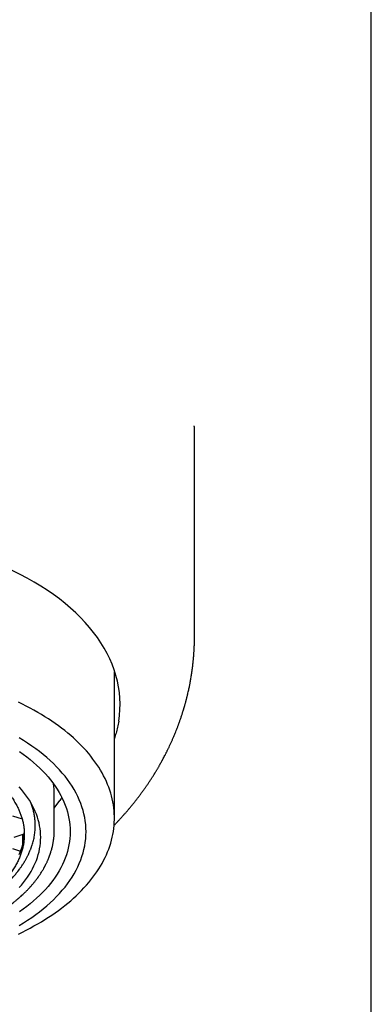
# Model space of a CAD drawing. Header units: millimetres. Extents: x 8 to 692, y 12 to 803.
# Tile 49 of 65: x 309 to 324, y 643 to 686. Entities that reach past the tile are written whole.
import ezdxf

# ---------------------------------------------------------------- set-up
doc = ezdxf.new("R2010")
doc.units = ezdxf.units.MM

msp = doc.modelspace()

# ---------------------------------------------------------------- linework, layer by layer
at = {"color": 7, "linetype": 'Continuous', "lineweight": 30}
for p, q in [((324.031, 571.963), (324.031, 690.46)), ((316.233, 659.241), (316.233, 667.712)), ((316.233, 659.245), (316.233, 659.241)), ((312.7, 651.224), (312.7, 657.672)), ((312.7, 657.539), (312.735, 657.637)), ((310.05, 650.708), (310.05, 652.242)), ((310.05, 651.663), (310.288, 652.001)), ((308.2, 651.331), (308.628, 651.192)), ((308.277, 650.387), (308.722, 650.531)), ((308.662, 650.097), (308.662, 650.511)), ((308.2, 649.878), (308.563, 649.761))]:
    msp.add_line(p, q, dxfattribs=at)
at = {"color": 7, "linetype": 'Continuous', "lineweight": 30, "flags": 128}
for points in [[(308.463, 646.106), (308.64, 646.192), (308.813, 646.28), (308.984, 646.369), (309.152, 646.46), (309.316, 646.553), (309.477, 646.648), (309.635, 646.744), (309.79, 646.843), (309.941, 646.943), (310.088, 647.044), (310.232, 647.147), (310.372, 647.252), (310.509, 647.358), (310.642, 647.466), (310.771, 647.575), (310.896, 647.685), (311.017, 647.797), (311.135, 647.91), (311.248, 648.024), (311.358, 648.14), (311.463, 648.257), (311.565, 648.374), (311.662, 648.493), (311.755, 648.613), (311.844, 648.734), (311.928, 648.856), (312.009, 648.979), (312.085, 649.103), (312.157, 649.227), (312.224, 649.352), (312.287, 649.478), (312.346, 649.605), (312.4, 649.732), (312.45, 649.86), (312.495, 649.988), (312.536, 650.117), (312.572, 650.246), (312.604, 650.376), (312.631, 650.506), (312.654, 650.636), (312.672, 650.766), (312.686, 650.897), (312.695, 651.028), (312.699, 651.158), (312.699, 651.289), (312.695, 651.42), (312.686, 651.551), (312.672, 651.681), (312.654, 651.811), (312.631, 651.942), (312.604, 652.072), (312.572, 652.201), (312.536, 652.33), (312.495, 652.459), (312.45, 652.587), (312.4, 652.715), (312.346, 652.842), (312.287, 652.969), (312.224, 653.095), (312.157, 653.22), (312.085, 653.345), (312.009, 653.468), (311.928, 653.591), (311.844, 653.713), (311.755, 653.834), (311.662, 653.954), (311.565, 654.073), (311.463, 654.191), (311.358, 654.308), (311.248, 654.423), (311.135, 654.537), (311.017, 654.651), (310.896, 654.762), (310.771, 654.873), (310.642, 654.982), (310.509, 655.089), (310.372, 655.196), (310.232, 655.3), (310.088, 655.403), (309.941, 655.505), (309.79, 655.605), (309.635, 655.703), (309.477, 655.8), (309.316, 655.894), (309.152, 655.987), (308.984, 656.079), (308.813, 656.168), (308.64, 656.255), (308.463, 656.341)], [(308.498, 646.487), (308.689, 646.603), (308.874, 646.721), (309.054, 646.842), (309.229, 646.966), (309.397, 647.092), (309.559, 647.221), (309.716, 647.351), (309.866, 647.485), (310.01, 647.62), (310.147, 647.757), (310.278, 647.896), (310.403, 648.037), (310.521, 648.18), (310.632, 648.325), (310.736, 648.471), (310.833, 648.619), (310.924, 648.768), (311.007, 648.918), (311.084, 649.07), (311.153, 649.222), (311.215, 649.376), (311.27, 649.53), (311.318, 649.685), (311.358, 649.841), (311.391, 649.997), (311.417, 650.154), (311.435, 650.311), (311.446, 650.468), (311.45, 650.625), (311.446, 650.783), (311.435, 650.94), (311.417, 651.097), (311.391, 651.254), (311.358, 651.41), (311.318, 651.566), (311.27, 651.721), (311.215, 651.875), (311.153, 652.029), (311.084, 652.181), (311.007, 652.333), (310.924, 652.483), (310.833, 652.632), (310.736, 652.78), (310.632, 652.926), (310.521, 653.07), (310.403, 653.213), (310.278, 653.354), (310.147, 653.494), (310.01, 653.631), (309.866, 653.766), (309.716, 653.899), (309.559, 654.03), (309.397, 654.159), (309.229, 654.285), (309.054, 654.408), (308.874, 654.529), (308.689, 654.648), (308.498, 654.763)], [(308.51, 654.162), (308.673, 654.047), (308.831, 653.929), (308.983, 653.809), (309.129, 653.686), (309.269, 653.562), (309.404, 653.435), (309.532, 653.307), (309.655, 653.177), (309.771, 653.045), (309.881, 652.911), (309.985, 652.776), (310.083, 652.639), (310.174, 652.501), (310.258, 652.362), (310.336, 652.222), (310.408, 652.08), (310.472, 651.937), (310.53, 651.794), (310.582, 651.65), (310.626, 651.505), (310.664, 651.359), (310.695, 651.213), (310.719, 651.066), (310.736, 650.92), (310.747, 650.773), (310.75, 650.625), (310.747, 650.478), (310.736, 650.331), (310.719, 650.184), (310.695, 650.038), (310.664, 649.892), (310.626, 649.746), (310.582, 649.601), (310.53, 649.457), (310.472, 649.313), (310.408, 649.171), (310.336, 649.029), (310.258, 648.889), (310.174, 648.749), (310.083, 648.611), (309.985, 648.475), (309.881, 648.34), (309.771, 648.206), (309.655, 648.074), (309.532, 647.944), (309.404, 647.815), (309.269, 647.689), (309.129, 647.565), (308.983, 647.442), (308.831, 647.322), (308.673, 647.204), (308.51, 647.089)], [(309.45, 650.377), (309.447, 650.505), (309.438, 650.633), (309.423, 650.761), (309.402, 650.888), (309.375, 651.015), (309.342, 651.142), (309.304, 651.268), (309.259, 651.394), (309.208, 651.519), (309.152, 651.643), (309.09, 651.766), (309.022, 651.889), (308.948, 652.01), (308.869, 652.13), (308.784, 652.249), (308.694, 652.367), (308.598, 652.483), (308.496, 652.598)], [(308.503, 649.611), (308.55, 649.726), (308.591, 649.841), (308.626, 649.957), (308.656, 650.073), (308.681, 650.19), (308.7, 650.307), (308.714, 650.424), (308.722, 650.541), (308.724, 650.576)], [(308.496, 648.155), (308.598, 648.27), (308.694, 648.387), (308.784, 648.504), (308.869, 648.623), (308.948, 648.743), (309.022, 648.865), (309.09, 648.987), (309.152, 649.11), (309.208, 649.234), (309.259, 649.359), (309.304, 649.485), (309.342, 649.611), (309.375, 649.738), (309.402, 649.865), (309.423, 649.993), (309.438, 650.121), (309.447, 650.249), (309.45, 650.377)]]:
    msp.add_lwpolyline(points, dxfattribs=at)
at = {"color": 7, "linetype": 'Continuous', "lineweight": 30}
msp.add_arc((307.095, 652.241), 2.955, 0.0272, 9.8688, dxfattribs=at)
msp.add_ellipse((300.7, 656.242), major_axis=(12.25, 0), ratio=0.609899, start_param=6.183823, end_param=9.418987, dxfattribs=at)
for points, knots in [([(316.233, 667.712), (316.233, 667.728), (316.233, 667.76), (316.233, 667.808), (316.233, 667.852), (316.233, 667.894), (316.233, 667.932), (316.232, 667.967), (316.232, 667.999), (316.232, 668.027), (316.232, 668.051), (316.231, 668.071), (316.231, 668.09), (316.231, 668.106), (316.231, 668.12), (316.231, 668.135), (316.231, 668.149), (316.23, 668.162), (316.23, 668.175), (316.23, 668.19), (316.23, 668.207), (316.23, 668.228), (316.229, 668.251), (316.229, 668.275), (316.229, 668.299), (316.228, 668.325), (316.228, 668.35), (316.227, 668.375), (316.227, 668.395), (316.227, 668.414), (316.227, 668.431), (316.226, 668.448), (316.226, 668.464), (316.226, 668.481), (316.226, 668.497), (316.226, 668.513), (316.225, 668.526), (316.225, 668.536), (316.225, 668.543), (316.225, 668.547), (316.225, 668.549), (316.225, 668.55), (316.225, 668.55), (316.225, 668.55), (316.225, 668.55)], [0, 0, 0, 0, 0.043583, 0.084011, 0.121287, 0.155394, 0.1863, 0.213965, 0.238343, 0.259389, 0.275738, 0.289216, 0.299882, 0.309547, 0.31897, 0.32815, 0.338662, 0.348841, 0.358797, 0.370216, 0.386502, 0.405756, 0.428028, 0.452495, 0.476163, 0.498765, 0.531252, 0.561137, 0.588612, 0.616237, 0.644718, 0.674081, 0.70435, 0.740841, 0.778639, 0.81747, 0.854084, 0.887523, 0.917698, 0.936141, 0.953975, 0.973692, 0.99546, 1, 1, 1, 1]), ([(312.684, 650.901), (312.686, 650.903), (312.701, 650.918), (312.744, 650.963), (312.814, 651.036), (312.886, 651.114), (312.945, 651.177), (312.987, 651.224), (313.027, 651.267), (313.061, 651.306), (313.093, 651.341), (313.123, 651.375), (313.158, 651.415), (313.2, 651.463), (313.247, 651.517), (313.294, 651.572), (313.341, 651.627), (313.385, 651.68), (313.447, 651.756), (313.526, 651.851), (313.616, 651.965), (313.701, 652.074), (313.783, 652.182), (313.867, 652.294), (313.953, 652.411), (314.021, 652.507), (314.071, 652.579), (314.102, 652.622), (314.13, 652.664), (314.157, 652.704), (314.186, 652.746), (314.22, 652.796), (314.257, 652.853), (314.296, 652.912), (314.333, 652.968), (314.368, 653.024), (314.402, 653.077), (314.433, 653.126), (314.455, 653.163), (314.473, 653.191), (314.488, 653.215), (314.505, 653.244), (314.528, 653.282), (314.554, 653.325), (314.583, 653.373), (314.611, 653.422), (314.64, 653.47), (314.666, 653.516), (314.689, 653.556), (314.707, 653.588), (314.723, 653.616), (314.739, 653.644), (314.757, 653.676), (314.777, 653.713), (314.804, 653.762), (314.838, 653.825), (314.879, 653.902), (314.915, 653.972), (314.946, 654.031), (314.969, 654.075), (314.99, 654.117), (315.011, 654.159), (315.033, 654.204), (315.066, 654.272), (315.109, 654.361), (315.163, 654.476), (315.216, 654.592), (315.269, 654.711), (315.317, 654.822), (315.362, 654.929), (315.405, 655.035), (315.449, 655.146), (315.485, 655.239), (315.513, 655.312), (315.531, 655.361), (315.547, 655.406), (315.562, 655.445), (315.577, 655.487), (315.594, 655.537), (315.616, 655.598), (315.639, 655.665), (315.661, 655.733), (315.682, 655.797), (315.701, 655.856), (315.718, 655.909), (315.731, 655.952), (315.742, 655.985), (315.75, 656.013), (315.759, 656.043), (315.77, 656.078), (315.782, 656.119), (315.794, 656.162), (315.807, 656.206), (315.82, 656.252), (315.832, 656.297), (315.844, 656.34), (315.853, 656.375), (315.861, 656.403), (315.867, 656.426), (315.873, 656.449), (315.881, 656.479), (315.89, 656.516), (315.902, 656.562), (315.915, 656.614), (315.929, 656.674), (315.948, 656.753), (315.968, 656.842), (315.988, 656.936), (316.006, 657.019), (316.021, 657.095), (316.035, 657.166), (316.048, 657.237), (316.062, 657.313), (316.077, 657.398), (316.092, 657.489), (316.107, 657.584), (316.121, 657.682), (316.135, 657.782), (316.149, 657.884), (316.16, 657.982), (316.171, 658.075), (316.178, 658.15), (316.184, 658.207), (316.188, 658.247), (316.191, 658.28), (316.193, 658.307), (316.195, 658.336), (316.198, 658.369), (316.201, 658.412), (316.205, 658.462), (316.209, 658.52), (316.213, 658.585), (316.217, 658.658), (316.221, 658.735), (316.225, 658.823), (316.228, 658.916), (316.231, 659.012), (316.232, 659.098), (316.233, 659.174), (316.233, 659.224), (316.233, 659.246)], [0, 0, 0, 0, 0.0009471, 0.0058324, 0.0178394, 0.0301457, 0.0365352, 0.0428319, 0.0485333, 0.0536067, 0.0580537, 0.0622808, 0.0671207, 0.0735715, 0.0808143, 0.0880693, 0.0951251, 0.1019822, 0.1086551, 0.1239567, 0.1387258, 0.1518798, 0.1653712, 0.1793185, 0.193862, 0.2093017, 0.2149964, 0.2203819, 0.2254583, 0.2302261, 0.2352188, 0.2410258, 0.24867, 0.2560037, 0.2628679, 0.2692635, 0.2762776, 0.2822623, 0.2872065, 0.2896596, 0.2924931, 0.2960287, 0.3002657, 0.3060386, 0.3118875, 0.3177369, 0.3235867, 0.3293215, 0.3341932, 0.3380682, 0.3410676, 0.344336, 0.348158, 0.3525328, 0.3574597, 0.3660054, 0.3751895, 0.3850054, 0.3910062, 0.3962701, 0.4009999, 0.4059688, 0.4112525, 0.4168503, 0.430326, 0.4431069, 0.457601, 0.4715921, 0.4851724, 0.4970549, 0.5094075, 0.5225031, 0.5360129, 0.5421544, 0.5481281, 0.5533047, 0.5576445, 0.5620659, 0.56789, 0.5750387, 0.5834272, 0.5913514, 0.5988124, 0.6058048, 0.6120163, 0.6172723, 0.6207324, 0.6236738, 0.6270385, 0.6311223, 0.6359117, 0.6412251, 0.6461379, 0.6513902, 0.6569771, 0.6621158, 0.6662288, 0.6692707, 0.6717055, 0.6743791, 0.6773224, 0.6819944, 0.6872186, 0.6932273, 0.7001697, 0.7080446, 0.7208112, 0.7312528, 0.7405574, 0.7495665, 0.7577367, 0.7652721, 0.7742415, 0.7841604, 0.7948712, 0.8059011, 0.8172172, 0.8288191, 0.8406587, 0.8522834, 0.8631053, 0.8731263, 0.8786193, 0.8833542, 0.8872045, 0.8901708, 0.8932397, 0.8972895, 0.9023194, 0.9083286, 0.9153163, 0.9231305, 0.9318864, 0.9415334, 0.9509849, 0.9633779, 0.9744703, 0.984267, 0.9927742, 1, 1, 1, 1]), ([(312.89, 655.501), (312.874, 655.413), (312.842, 655.237), (312.778, 654.984), (312.725, 654.821), (312.7, 654.744)], [0, 0, 0, 0, 0.346339, 0.692788, 1, 1, 1, 1]), ([(292.675, 650.501), (292.676, 650.562), (292.679, 650.683), (292.699, 650.864), (292.732, 651.045), (292.778, 651.225), (292.837, 651.403), (292.909, 651.581), (292.993, 651.756), (293.091, 651.931), (293.203, 652.105), (293.329, 652.278), (293.467, 652.448), (293.618, 652.615), (293.781, 652.777), (293.957, 652.936), (294.143, 653.091), (294.343, 653.242), (294.557, 653.391), (294.783, 653.535), (295.021, 653.674), (295.266, 653.805), (295.519, 653.93), (295.778, 654.047), (296.046, 654.159), (296.324, 654.265), (296.613, 654.365), (296.913, 654.459), (297.219, 654.546), (297.528, 654.625), (297.84, 654.695), (298.155, 654.758), (298.473, 654.814), (298.799, 654.862), (299.131, 654.903), (299.469, 654.937), (299.809, 654.962), (300.148, 654.979), (300.484, 654.988), (300.818, 654.989), (301.151, 654.983), (301.487, 654.968), (301.825, 654.946), (302.164, 654.915), (302.5, 654.876), (302.83, 654.829), (303.153, 654.775), (303.468, 654.715), (303.779, 654.647), (304.087, 654.571), (304.392, 654.487), (304.694, 654.395), (304.988, 654.296), (305.272, 654.191), (305.544, 654.08), (305.806, 653.965), (306.059, 653.843), (306.305, 653.714), (306.544, 653.579), (306.774, 653.436), (306.993, 653.288), (307.198, 653.137), (307.39, 652.982), (307.569, 652.824), (307.735, 652.663), (307.891, 652.496), (308.036, 652.324), (308.169, 652.146), (308.288, 651.966), (308.387, 651.793), (308.469, 651.629), (308.537, 651.472), (308.594, 651.315), (308.641, 651.155), (308.679, 650.993), (308.705, 650.829), (308.722, 650.665), (308.724, 650.556), (308.725, 650.501)], [0, 0, 0, 0, 0.012881, 0.025772, 0.038664, 0.051545, 0.064425, 0.077317, 0.090208, 0.103089, 0.116324, 0.12957, 0.142816, 0.156051, 0.169276, 0.182513, 0.19575, 0.208976, 0.222585, 0.236207, 0.249829, 0.263438, 0.276664, 0.289901, 0.303138, 0.316363, 0.329973, 0.343595, 0.357217, 0.370826, 0.384052, 0.397288, 0.410525, 0.423751, 0.43736, 0.450982, 0.464604, 0.478214, 0.491439, 0.504676, 0.517913, 0.531138, 0.544748, 0.55837, 0.571992, 0.585601, 0.598827, 0.612064, 0.6253, 0.638526, 0.652135, 0.665757, 0.679379, 0.692989, 0.706214, 0.719451, 0.732688, 0.745914, 0.759523, 0.773145, 0.786767, 0.800376, 0.813602, 0.826839, 0.840076, 0.853301, 0.866911, 0.880533, 0.894155, 0.907764, 0.919168, 0.93058, 0.941991, 0.953396, 0.965043, 0.976698, 0.988353, 1, 1, 1, 1]), ([(309.21, 650.891), (309.209, 650.935), (309.209, 650.994), (309.202, 651.113), (309.188, 651.247), (309.158, 651.426), (309.117, 651.603), (309.071, 651.75), (309.037, 651.847), (309.021, 651.886), (309.017, 651.896)], [0, 0, 0, 0, 0.130881, 0.175049, 0.351749, 0.52845, 0.705402, 0.882102, 0.970441, 1, 1, 1, 1]), ([(310.378, 652.136), (310.369, 652.121), (310.339, 652.074), (310.309, 652.031), (310.288, 652.001)], [0, 0, 0, 0, 0.297398, 1, 1, 1, 1]), ([(309.21, 650.903), (309.21, 650.904), (309.21, 650.905), (309.211, 650.906), (309.212, 650.907)], [0, 0, 0, 0, 0.397188, 1, 1, 1, 1]), ([(291.35, 650.692), (291.35, 650.677), (291.351, 650.646), (291.352, 650.601), (291.354, 650.557), (291.356, 650.513), (291.359, 650.471), (291.362, 650.431), (291.365, 650.395), (291.369, 650.363), (291.372, 650.334), (291.376, 650.303), (291.38, 650.267), (291.387, 650.225), (291.394, 650.18), (291.401, 650.136), (291.409, 650.094), (291.418, 650.052), (291.426, 650.012), (291.435, 649.974), (291.443, 649.938), (291.452, 649.903), (291.462, 649.865), (291.474, 649.823), (291.493, 649.755), (291.521, 649.665), (291.559, 649.559), (291.598, 649.458), (291.638, 649.363), (291.68, 649.271), (291.725, 649.177), (291.774, 649.082), (291.822, 648.996), (291.868, 648.917), (291.91, 648.848), (291.953, 648.78), (291.996, 648.716), (292.04, 648.652), (292.09, 648.582), (292.144, 648.509), (292.198, 648.439), (292.247, 648.379), (292.291, 648.325), (292.332, 648.278), (292.368, 648.236), (292.4, 648.2), (292.429, 648.168), (292.46, 648.134), (292.498, 648.094), (292.541, 648.049), (292.587, 648.002), (292.65, 647.939), (292.731, 647.861), (292.832, 647.768), (292.936, 647.676), (293.046, 647.583), (293.155, 647.496), (293.262, 647.414), (293.367, 647.335), (293.473, 647.26), (293.575, 647.189), (293.669, 647.127), (293.745, 647.078), (293.805, 647.04), (293.85, 647.012), (293.891, 646.987), (293.927, 646.965), (293.962, 646.944), (293.999, 646.922), (294.044, 646.896), (294.101, 646.863), (294.17, 646.823), (294.251, 646.779), (294.343, 646.729), (294.447, 646.675), (294.559, 646.618), (294.674, 646.561), (294.788, 646.507), (294.912, 646.45), (295.046, 646.391), (295.187, 646.33), (295.319, 646.276), (295.441, 646.228), (295.552, 646.186), (295.656, 646.147), (295.76, 646.109), (295.874, 646.07), (295.997, 646.028), (296.131, 645.984), (296.275, 645.939), (296.424, 645.894), (296.579, 645.85), (296.733, 645.808), (296.885, 645.768), (297.032, 645.731), (297.172, 645.698), (297.315, 645.666), (297.458, 645.635), (297.601, 645.605), (297.734, 645.579), (297.855, 645.557), (297.971, 645.536), (298.087, 645.516), (298.227, 645.493), (298.396, 645.467), (298.597, 645.44), (298.814, 645.412), (299.02, 645.39), (299.211, 645.371), (299.382, 645.356), (299.554, 645.343), (299.722, 645.332), (299.881, 645.324), (300.04, 645.316), (300.197, 645.311), (300.351, 645.307), (300.493, 645.304), (300.62, 645.303), (300.738, 645.303), (300.853, 645.304), (300.977, 645.306), (301.109, 645.308), (301.251, 645.312), (301.401, 645.318), (301.566, 645.326), (301.747, 645.337), (301.94, 645.35), (302.138, 645.366), (302.335, 645.385), (302.581, 645.412), (302.873, 645.448), (303.21, 645.498), (303.539, 645.554), (303.86, 645.616), (304.181, 645.686), (304.5, 645.763), (304.818, 645.848), (305.128, 645.939), (305.429, 646.036), (305.721, 646.138), (306.022, 646.252), (306.329, 646.378), (306.64, 646.519), (306.939, 646.666), (307.151, 646.779), (307.284, 646.854), (307.338, 646.885), (307.385, 646.912), (307.42, 646.933), (307.446, 646.949), (307.465, 646.96), (307.484, 646.972), (307.508, 646.986), (307.539, 647.005), (307.578, 647.029), (307.625, 647.059), (307.678, 647.093), (307.738, 647.132), (307.803, 647.175), (307.885, 647.231), (307.978, 647.295), (308.077, 647.368), (308.168, 647.436), (308.244, 647.495), (308.308, 647.546), (308.359, 647.588), (308.404, 647.625), (308.437, 647.653), (308.462, 647.674), (308.484, 647.693), (308.51, 647.716), (308.544, 647.746), (308.595, 647.792), (308.659, 647.851), (308.728, 647.916), (308.787, 647.974), (308.836, 648.024), (308.878, 648.068), (308.91, 648.101), (308.932, 648.125), (308.949, 648.143), (308.968, 648.164), (308.992, 648.19), (309.021, 648.223), (309.058, 648.265), (309.1, 648.313), (309.143, 648.366), (309.183, 648.415), (309.219, 648.46), (309.251, 648.501), (309.278, 648.538), (309.303, 648.572), (309.326, 648.603), (309.348, 648.633), (309.372, 648.669), (309.403, 648.714), (309.441, 648.77), (309.481, 648.832), (309.519, 648.894), (309.552, 648.95), (309.58, 648.999), (309.603, 649.04), (309.622, 649.075), (309.637, 649.103), (309.651, 649.13), (309.666, 649.16), (309.684, 649.196), (309.705, 649.239), (309.727, 649.285), (309.748, 649.331), (309.768, 649.377), (309.787, 649.422), (309.803, 649.462), (309.816, 649.495), (309.826, 649.521), (309.835, 649.544), (309.844, 649.567), (309.853, 649.592), (309.863, 649.62), (309.873, 649.651), (309.887, 649.692), (309.904, 649.746), (309.924, 649.814), (309.944, 649.888), (309.962, 649.961), (309.977, 650.028), (309.99, 650.09), (310, 650.147), (310.009, 650.198), (310.015, 650.235), (310.019, 650.263), (310.022, 650.285), (310.025, 650.312), (310.029, 650.346), (310.034, 650.387), (310.038, 650.435), (310.042, 650.489), (310.046, 650.551), (310.049, 650.619), (310.049, 650.667), (310.05, 650.692)], [0, 0, 0, 0, 0.002282, 0.004644, 0.007088, 0.009616, 0.012168, 0.014449, 0.016737, 0.018594, 0.020077, 0.021769, 0.023871, 0.026347, 0.028914, 0.031413, 0.033844, 0.036208, 0.038446, 0.040753, 0.042733, 0.044586, 0.046761, 0.049274, 0.051961, 0.058408, 0.064828, 0.070598, 0.076109, 0.081536, 0.087082, 0.092789, 0.098687, 0.102834, 0.107136, 0.111446, 0.11539, 0.119031, 0.123496, 0.128613, 0.132951, 0.136844, 0.140302, 0.143398, 0.146148, 0.148551, 0.150368, 0.152616, 0.155322, 0.158468, 0.161687, 0.164831, 0.171318, 0.177732, 0.184291, 0.190761, 0.197413, 0.203168, 0.209117, 0.215164, 0.220705, 0.225634, 0.229951, 0.232514, 0.234799, 0.236834, 0.23866, 0.240277, 0.242, 0.244111, 0.246974, 0.250336, 0.254196, 0.258555, 0.263412, 0.268663, 0.273978, 0.279061, 0.283913, 0.290443, 0.296502, 0.30209, 0.307207, 0.311854, 0.315798, 0.320039, 0.324641, 0.329604, 0.334927, 0.340611, 0.346657, 0.352516, 0.358577, 0.3644, 0.369935, 0.375181, 0.380139, 0.385805, 0.39104, 0.395843, 0.400216, 0.404194, 0.408297, 0.412696, 0.419227, 0.426316, 0.433965, 0.442172, 0.447955, 0.453986, 0.460101, 0.465922, 0.471436, 0.476641, 0.48238, 0.487691, 0.492575, 0.49703, 0.500808, 0.504744, 0.508995, 0.51356, 0.518441, 0.523636, 0.529146, 0.535572, 0.542377, 0.549312, 0.556203, 0.563048, 0.57516, 0.58713, 0.598958, 0.610644, 0.622218, 0.6344, 0.646486, 0.658476, 0.670371, 0.682179, 0.693903, 0.707613, 0.721214, 0.734756, 0.748247, 0.751243, 0.753932, 0.756195, 0.758031, 0.759173, 0.760052, 0.760865, 0.762035, 0.763611, 0.765573, 0.767923, 0.770659, 0.773782, 0.777287, 0.780853, 0.786769, 0.792273, 0.797365, 0.802043, 0.80543, 0.80853, 0.811222, 0.813495, 0.814602, 0.815819, 0.817469, 0.819556, 0.822078, 0.827172, 0.83183, 0.83562, 0.83906, 0.842023, 0.844439, 0.845747, 0.846826, 0.848119, 0.849845, 0.852005, 0.8546, 0.858129, 0.861557, 0.864757, 0.867731, 0.870268, 0.872611, 0.874752, 0.876686, 0.878429, 0.88056, 0.883377, 0.886828, 0.891059, 0.894874, 0.898272, 0.901254, 0.903871, 0.905805, 0.907516, 0.909003, 0.910635, 0.912813, 0.915536, 0.918315, 0.921061, 0.923773, 0.926451, 0.928923, 0.93078, 0.932276, 0.9335, 0.934828, 0.936304, 0.937928, 0.9397, 0.94163, 0.945077, 0.949046, 0.953468, 0.957815, 0.96158, 0.965082, 0.968314, 0.971206, 0.97366, 0.974721, 0.975912, 0.977508, 0.979508, 0.981912, 0.984721, 0.987935, 0.991552, 0.995574, 1, 1, 1, 1]), ([(308.725, 650.501), (308.724, 650.441), (308.721, 650.32), (308.701, 650.139), (308.668, 649.958), (308.622, 649.778), (308.563, 649.599), (308.492, 649.421), (308.407, 649.246), (308.309, 649.071), (308.197, 648.897), (308.071, 648.724), (307.933, 648.554), (307.782, 648.388), (307.619, 648.225), (307.444, 648.066), (307.257, 647.911), (307.057, 647.76), (306.843, 647.612), (306.617, 647.468), (306.379, 647.329), (306.134, 647.197), (305.881, 647.073), (305.622, 646.955), (305.354, 646.844), (305.076, 646.738), (304.787, 646.638), (304.488, 646.543), (304.181, 646.456), (303.872, 646.378), (303.56, 646.307), (303.246, 646.244), (302.927, 646.188), (302.602, 646.14), (302.269, 646.099), (301.931, 646.065), (301.591, 646.04), (301.272, 646.024), (300.975, 646.015), (300.683, 646.012), (300.375, 646.016), (300.05, 646.027), (299.725, 646.045), (299.402, 646.071), (299.081, 646.105), (298.763, 646.145), (298.448, 646.193), (298.134, 646.248), (297.822, 646.311), (297.511, 646.382), (297.206, 646.46), (296.908, 646.545), (296.617, 646.636), (296.334, 646.735), (296.057, 646.839), (295.787, 646.951), (295.522, 647.071), (295.265, 647.198), (295.017, 647.331), (294.782, 647.468), (294.56, 647.61), (294.35, 647.755), (294.151, 647.905), (293.962, 648.061), (293.784, 648.223), (293.616, 648.39), (293.461, 648.561), (293.32, 648.735), (293.194, 648.909), (293.083, 649.085), (292.984, 649.263), (292.898, 649.446), (292.825, 649.631), (292.766, 649.82), (292.721, 650.011), (292.693, 650.188), (292.678, 650.351), (292.676, 650.451), (292.675, 650.501)], [0, 0, 0, 0, 0.012844, 0.025688, 0.038616, 0.051545, 0.064426, 0.077317, 0.090208, 0.103089, 0.116324, 0.12957, 0.142816, 0.156051, 0.169276, 0.182513, 0.19575, 0.208976, 0.222585, 0.236207, 0.249829, 0.263439, 0.276664, 0.289901, 0.303138, 0.316363, 0.329973, 0.343595, 0.357217, 0.370826, 0.384052, 0.397288, 0.410525, 0.423751, 0.43736, 0.450982, 0.464604, 0.478214, 0.4891, 0.5, 0.512889, 0.525778, 0.538753, 0.551728, 0.564654, 0.577592, 0.590529, 0.603456, 0.61674, 0.630036, 0.643332, 0.656616, 0.669842, 0.683078, 0.696315, 0.709541, 0.72315, 0.736772, 0.750394, 0.764004, 0.777229, 0.790466, 0.803703, 0.816928, 0.830538, 0.84416, 0.857782, 0.871391, 0.884617, 0.897854, 0.91109, 0.924316, 0.937925, 0.951547, 0.965169, 0.978779, 0.989383, 1, 1, 1, 1]), ([(309.071, 650.035), (309.091, 650.102), (309.134, 650.24), (309.176, 650.452), (309.205, 650.671), (309.208, 650.817), (309.21, 650.891)], [0, 0, 0, 0, 0.236881, 0.489843, 0.744921, 1, 1, 1, 1]), ([(292.328, 650.039), (292.332, 650.026), (292.341, 649.997), (292.356, 649.956), (292.369, 649.92), (292.38, 649.89), (292.395, 649.85), (292.415, 649.8), (292.442, 649.735), (292.474, 649.664), (292.509, 649.588), (292.544, 649.517), (292.578, 649.453), (292.61, 649.396), (292.64, 649.343), (292.666, 649.299), (292.688, 649.263), (292.707, 649.231), (292.728, 649.197), (292.761, 649.146), (292.807, 649.077), (292.865, 648.995), (292.924, 648.916), (292.983, 648.839), (293.043, 648.766), (293.1, 648.698), (293.155, 648.635), (293.211, 648.573), (293.271, 648.509), (293.334, 648.444), (293.395, 648.382), (293.447, 648.332), (293.488, 648.294), (293.518, 648.266), (293.544, 648.242), (293.569, 648.22), (293.594, 648.196), (293.625, 648.17), (293.659, 648.14), (293.699, 648.106), (293.742, 648.069), (293.789, 648.031), (293.836, 647.993), (293.883, 647.956), (293.928, 647.921), (293.966, 647.892), (293.996, 647.869), (294.019, 647.852), (294.039, 647.837), (294.06, 647.822), (294.086, 647.803), (294.118, 647.78), (294.156, 647.753), (294.211, 647.714), (294.282, 647.666), (294.364, 647.612), (294.439, 647.564), (294.504, 647.523), (294.556, 647.491), (294.599, 647.466), (294.633, 647.445), (294.664, 647.427), (294.699, 647.406), (294.742, 647.382), (294.793, 647.353), (294.854, 647.319), (294.924, 647.28), (295.001, 647.24), (295.081, 647.198), (295.161, 647.157), (295.31, 647.084), (295.531, 646.981), (295.83, 646.855), (296.137, 646.736), (296.45, 646.626), (296.696, 646.548), (296.872, 646.496), (296.972, 646.467), (297.066, 646.441), (297.15, 646.418), (297.224, 646.399), (297.286, 646.383), (297.341, 646.369), (297.396, 646.355), (297.456, 646.341), (297.521, 646.326), (297.601, 646.307), (297.697, 646.286), (297.812, 646.261), (297.94, 646.235), (298.08, 646.208), (298.233, 646.18), (298.397, 646.153), (298.573, 646.125), (298.763, 646.098), (298.967, 646.072), (299.185, 646.047), (299.419, 646.025), (299.667, 646.005), (299.928, 645.989), (300.198, 645.977), (300.47, 645.97), (300.747, 645.969), (301.025, 645.972), (301.303, 645.981), (301.572, 645.994), (301.83, 646.012), (302.078, 646.034), (302.316, 646.058), (302.543, 646.086), (302.772, 646.117), (303.001, 646.152), (303.228, 646.191), (303.414, 646.226), (303.56, 646.256), (303.668, 646.278), (303.765, 646.3), (303.848, 646.319), (303.918, 646.335), (303.976, 646.349), (304.024, 646.361), (304.065, 646.371), (304.105, 646.381), (304.152, 646.393), (304.212, 646.408), (304.286, 646.428), (304.372, 646.452), (304.468, 646.479), (304.569, 646.508), (304.67, 646.538), (304.771, 646.57), (304.871, 646.602), (305.041, 646.658), (305.279, 646.742), (305.58, 646.859), (305.874, 646.984), (306.093, 647.086), (306.245, 647.161), (306.333, 647.206), (306.419, 647.251), (306.5, 647.294), (306.573, 647.334), (306.635, 647.369), (306.686, 647.398), (306.728, 647.422), (306.761, 647.442), (306.793, 647.461), (306.828, 647.482), (306.872, 647.509), (306.924, 647.541), (307.002, 647.59), (307.106, 647.658), (307.206, 647.727), (307.28, 647.779), (307.321, 647.809), (307.353, 647.832), (307.382, 647.853), (307.414, 647.877), (307.45, 647.904), (307.491, 647.936), (307.535, 647.97), (307.58, 648.006), (307.624, 648.042), (307.668, 648.078), (307.711, 648.114), (307.752, 648.149), (307.789, 648.182), (307.819, 648.209), (307.846, 648.233), (307.874, 648.259), (307.908, 648.29), (307.949, 648.328), (307.996, 648.374), (308.048, 648.426), (308.102, 648.481), (308.155, 648.537), (308.21, 648.596), (308.265, 648.658), (308.321, 648.723), (308.38, 648.794), (308.445, 648.875), (308.514, 648.967), (308.582, 649.062), (308.636, 649.141), (308.673, 649.2), (308.696, 649.236), (308.717, 649.27), (308.739, 649.307), (308.763, 649.348), (308.791, 649.396), (308.82, 649.45), (308.851, 649.508), (308.88, 649.566), (308.911, 649.629), (308.942, 649.698), (308.974, 649.772), (308.998, 649.832), (309.016, 649.877), (309.028, 649.911), (309.042, 649.948), (309.057, 649.991), (309.067, 650.022), (309.071, 650.035)], [0, 0, 0, 0, 0.002129, 0.005055, 0.007608, 0.009967, 0.012239, 0.016467, 0.020741, 0.026079, 0.03141, 0.036793, 0.041128, 0.045336, 0.049183, 0.052625, 0.055007, 0.057158, 0.059593, 0.062446, 0.068588, 0.074877, 0.081078, 0.086895, 0.092556, 0.098291, 0.102892, 0.107688, 0.113105, 0.118567, 0.123664, 0.128356, 0.131087, 0.133443, 0.135423, 0.137238, 0.139103, 0.141409, 0.144132, 0.146964, 0.150342, 0.15373, 0.157125, 0.16053, 0.163777, 0.166589, 0.168412, 0.169988, 0.171318, 0.172619, 0.174343, 0.176503, 0.1791, 0.181915, 0.187569, 0.192889, 0.197875, 0.20176, 0.205014, 0.207619, 0.209575, 0.211249, 0.213361, 0.21593, 0.218957, 0.222618, 0.226781, 0.231353, 0.235959, 0.240562, 0.24516, 0.261086, 0.276962, 0.292777, 0.308504, 0.324143, 0.32904, 0.333929, 0.338504, 0.342524, 0.345989, 0.3489, 0.351257, 0.353828, 0.356576, 0.359609, 0.362927, 0.367668, 0.372956, 0.378794, 0.385181, 0.392118, 0.399466, 0.407344, 0.415753, 0.424691, 0.434359, 0.444578, 0.45535, 0.466674, 0.47853, 0.490338, 0.501823, 0.514233, 0.526242, 0.537851, 0.54906, 0.559869, 0.570277, 0.580286, 0.589895, 0.60066, 0.610874, 0.620538, 0.625964, 0.630957, 0.635425, 0.63937, 0.642495, 0.645188, 0.64745, 0.649282, 0.650894, 0.653118, 0.655954, 0.659402, 0.663552, 0.668301, 0.673194, 0.678095, 0.683004, 0.687922, 0.692849, 0.708301, 0.723837, 0.73943, 0.755073, 0.760078, 0.765088, 0.770104, 0.774984, 0.779299, 0.782959, 0.786046, 0.788558, 0.7905, 0.792162, 0.794348, 0.797057, 0.800291, 0.803954, 0.811722, 0.82022, 0.823751, 0.826528, 0.828532, 0.830258, 0.83242, 0.835022, 0.837881, 0.84107, 0.844286, 0.847488, 0.850677, 0.853852, 0.857014, 0.859898, 0.862232, 0.864018, 0.866143, 0.868772, 0.871909, 0.875915, 0.880214, 0.884759, 0.889506, 0.893925, 0.899176, 0.90428, 0.909302, 0.915991, 0.923097, 0.930531, 0.937787, 0.94085, 0.943426, 0.945775, 0.948446, 0.951457, 0.954739, 0.958914, 0.96323, 0.967297, 0.97127, 0.976639, 0.981864, 0.986864, 0.989325, 0.991891, 0.994628, 0.997793, 1, 1, 1, 1])]:
    msp.add_open_spline(points, degree=3, knots=knots, dxfattribs=at)

doc.saveas('drawing.dxf')
